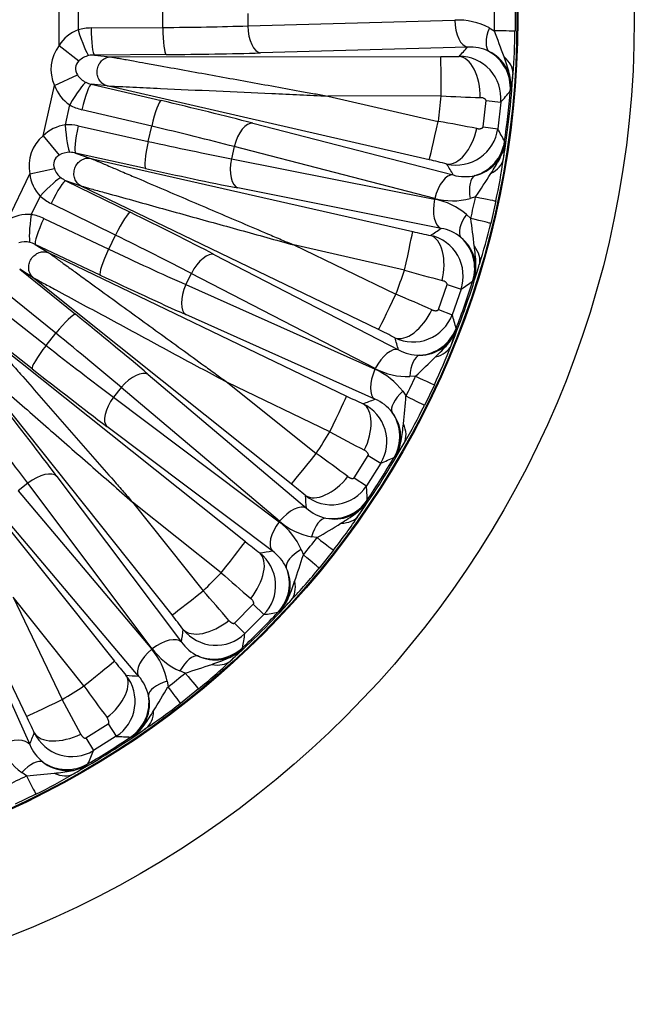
# Model space of a CAD drawing. Header units: millimetres. Extents: x 0 to 1980, y 0 to 1400.
# Tile 17 of 21: x 1485 to 1623, y 716 to 938. Entities that reach past the tile are written whole.
import ezdxf

# ---------------------------------------------------------------- set-up
doc = ezdxf.new("R2010")
doc.units = ezdxf.units.MM
doc.header["$LTSCALE"] = 6.666667
doc.layers.add('CAP400B', color=7, linetype='Continuous')
doc.layers.add('Default', color=7, linetype='Continuous')

# ---------------------------------------------------------------- blocks, each defined once
blk = doc.blocks.new('SE2')
at = {"layer": 'CAP400B', "color": 7, "linetype": 'Continuous'}
for p, q in [((1493.42, 932.1), (1493.42, 943.77)), ((1497.73, 940.26), (1497.73, 935.62)), ((1596.41, 940.54), (1596.41, 935.33)), ((1516.86, 936.18), (1516.86, 939.69)), ((1536.06, 939.33), (1536.06, 936.54)), ((1536.06, 936.54), (1582.81, 937.86)), ((1500.65, 936.07), (1516.86, 936.18)), ((1590.61, 936.1), (1591.74, 935.45)), ((1493.42, 932.1), (1497.92, 928.64)), ((1585.71, 931.76), (1538.96, 930.43)), ((1517.65, 930.07), (1501.44, 929.96)), ((1501.44, 929.96), (1505.05, 929.56)), ((1505.05, 929.56), (1579.63, 929.6)), ((1492.4, 923.09), (1497.56, 925.46)), ((1489.81, 911.71), (1492.4, 923.09)), ((1500.7, 923.39), (1516.47, 919.68)), ((1504.31, 922.98), (1500.7, 923.39)), ((1577.01, 906.34), (1504.31, 922.98)), ((1579.74, 920.72), (1554.12, 920.7)), ((1554.12, 920.7), (1579.09, 914.98)), ((1595.51, 921.99), (1595.33, 921.78)), ((1495.82, 918.7), (1494.79, 914.18)), ((1589.2, 913.74), (1589.86, 919.68)), ((1589.86, 919.68), (1593.19, 919.35)), ((1593.19, 919.35), (1592.51, 913.32)), ((1514.35, 913.9), (1498.57, 917.62)), ((1497.74, 913.97), (1513.56, 910.47)), ((1513.56, 910.47), (1514.35, 913.9)), ((1537.17, 914.58), (1582.46, 902.89)), ((1589.2, 913.74), (1592.51, 913.32)), ((1489.81, 911.71), (1493.42, 907.34)), ((1532.99, 909.28), (1532.36, 906.55)), ((1578.27, 897.58), (1532.99, 909.28)), ((1594.06, 910.48), (1594.18, 910.23)), ((1497.15, 907.84), (1500.58, 906.64)), ((1512.98, 904.35), (1497.15, 907.84)), ((1500.58, 906.64), (1573.3, 890.1)), ((1532.36, 906.55), (1578.24, 897.44)), ((1481.75, 892.64), (1486.81, 903.15)), ((1486.81, 903.15), (1492.36, 904.32)), ((1494.97, 901.6), (1509.52, 894.47)), ((1498.39, 900.4), (1494.97, 901.6)), ((1565.57, 868), (1498.39, 900.4)), ((1489.17, 898.12), (1487.16, 893.94)), ((1579.71, 890.84), (1533.83, 899.96)), ((1587.52, 897.95), (1586.27, 897.57)), ((1506.16, 889.31), (1491.61, 896.44)), ((1592.09, 897.02), (1590.93, 891.94)), ((1585.45, 893.98), (1586.41, 893.1)), ((1489.98, 893.08), (1504.63, 886.14)), ((1504.63, 886.14), (1506.16, 889.31)), ((1488.05, 887.23), (1491.12, 885.3)), ((1502.7, 880.3), (1488.05, 887.23)), ((1546.45, 887.09), (1569.52, 875.96)), ((1571.43, 881.41), (1546.45, 887.09)), ((1491.12, 885.3), (1558.34, 852.99)), ((1528.57, 884.9), (1570.12, 863.42)), ((1484.53, 881.63), (1497.13, 871.44)), ((1487.6, 879.7), (1484.53, 881.63)), ((1523.3, 880.66), (1522.09, 878.14)), ((1564.85, 859.18), (1523.3, 880.66)), ((1545.88, 833.16), (1487.6, 879.7)), ((1522.09, 878.14), (1564.79, 859.04)), ((1579.1, 872.5), (1581.07, 878.14)), ((1581.07, 878.14), (1584.24, 877.08)), ((1587.09, 879.14), (1586.87, 878.97)), ((1492.71, 867.16), (1480.11, 877.35)), ((1584.24, 877.08), (1582.23, 871.35)), ((1477.77, 874.43), (1490.51, 864.41)), ((1564.75, 852.29), (1522.06, 871.38)), ((1579.1, 872.5), (1582.23, 871.35)), ((1487.33, 859.15), (1474.59, 869.17)), ((1490.51, 864.41), (1492.71, 867.16)), ((1583.11, 868.24), (1583.18, 867.97)), ((1477.16, 866.6), (1535.5, 820.14)), ((1518.94, 803.58), (1472.48, 861.92)), ((1513.57, 857.87), (1549.3, 827.69)), ((1531.49, 856.03), (1551.51, 840.04)), ((1554.58, 844.93), (1531.49, 856.03)), ((1573.95, 857.48), (1572.65, 857.38)), ((1578.2, 855.56), (1575.94, 850.87)), ((1507.49, 854.91), (1505.75, 852.72)), ((1543.22, 824.73), (1507.49, 854.91)), ((1571.05, 854.07), (1571.79, 853)), ((1459.38, 851.47), (1505.91, 793.19)), ((1505.75, 852.72), (1543.13, 824.61)), ((1486.09, 780.74), (1453.77, 847.95)), ((1541.59, 818.03), (1504.21, 846.14)), ((1560.08, 834.55), (1563.25, 839.6)), ((1566.11, 837.87), (1562.88, 832.72)), ((1563.25, 839.6), (1566.11, 837.87)), ((1569.34, 839.24), (1569.09, 839.12)), ((1492.93, 834.86), (1521.05, 797.48)), ((1560.08, 834.55), (1562.88, 832.72)), ((1486.35, 833.33), (1484.17, 831.58)), ((1484.17, 831.58), (1514.35, 795.85)), ((1514.47, 795.95), (1486.35, 833.33)), ((1510, 829.08), (1525.96, 809.04)), ((1530.04, 813.12), (1510, 829.08)), ((1563.04, 829.49), (1563.04, 829.22)), ((1511.39, 789.78), (1481.2, 825.51)), ((1551.71, 821.04), (1550.42, 821.24)), ((1548.13, 818.36), (1548.61, 817.15)), ((1555.43, 818.22), (1552.18, 814.15)), ((1467.7, 817.02), (1486.79, 774.32)), ((1483.04, 807.59), (1494.14, 784.49)), ((1499.03, 787.56), (1483.04, 807.59)), ((1533.08, 801.77), (1537.3, 805.99)), ((1537.3, 805.99), (1539.71, 803.67)), ((1539.71, 803.67), (1535.41, 799.37)), ((1543.16, 804.28), (1542.89, 804.23)), ((1533.08, 801.77), (1535.41, 799.37)), ((1534.85, 796.19), (1534.79, 795.92)), ((1521.92, 790.47), (1520.71, 790.95)), ((1517.84, 788.65), (1518.04, 787.36)), ((1524.92, 786.89), (1520.85, 783.64)), ((1499.48, 775.82), (1504.53, 779)), ((1504.53, 779), (1506.35, 776.2)), ((1499.48, 775.82), (1501.21, 772.97)), ((1506.35, 776.2), (1501.21, 772.97)), ((1509.86, 776.03), (1509.58, 776.04)), ((1499.95, 769.99), (1499.84, 769.74)), ((1486.08, 767.29), (1485.01, 768.02)), ((1488.21, 763.14), (1483.52, 760.88))]:
    blk.add_line(p, q, dxfattribs=at)
for radius in [222.22, 195.89, 195.7]:
    blk.add_circle((1401.14, 937.94), radius, dxfattribs=at)
for centre, radius, start, end in [((1408, 937.94), 183.77, 359.2247, 0.7753), ((1583.3, 921.86), 16.01, 62.8016, 91.7367), ((1500.91, 927.31), 8.9, 110.9713, 147.3938), ((1250.89, 806.11), 364.57, 19.7905, 20.7793), ((1456.72, 937.05), 139.7, 355.3453, 359.2955), ((1586.21, 921.85), 9.92, 64.1676, 92.8971), ((1501.17, 925.21), 4.73, 102.0939, 133.4043), ((1579.68, 1058.75), 129.15, 269.9798, 271.8198), ((1583.79, 920.23), 9.44, 354.6937, 90.0628), ((1586.68, 922.8), 8.86, 354.772, 64.2204), ((1501.49, 928.09), 4.73, 213.7386, 245.0489), ((1401.14, 937.94), 195.2, 350.7332, 356.4097), ((1564.62, 927.62), 31.4, 349.6682, 356.5136), ((1500.78, 926.1), 8.9, 199.749, 236.1715), ((1401.14, 937.94), 179.43, 352.6495, 354.4931), ((1605.33, 1420.55), 500.48, 267.0694, 268.0821), ((1278.17, 1199.63), 421.66, 318.3408, 318.7802), ((1401.14, 937.94), 194.86, 351.8994, 355.2435), ((1496.05, 905.37), 8.9, 98.1142, 134.5367), ((1494.44, 430.56), 491.76, 79.0564, 80.0869), ((1583.15, 914.56), 9.44, 257.0831, 352.4462), ((1223.36, 710.36), 421.27, 28.3624, 28.8023), ((1585.4, 911.41), 8.86, 282.9171, 352.3762), ((1562.81, 911.61), 31.4, 350.6293, 357.4747), ((1495.82, 903.27), 4.73, 89.2368, 120.5471), ((1548.32, 780.43), 129.14, 75.323, 77.1632), ((1455.04, 926.52), 140.19, 347.8543, 351.7906), ((1495.64, 904.22), 8.9, 186.8919, 223.3144), ((1496.78, 906), 4.73, 200.8815, 232.1918), ((1585.15, 912.38), 9.87, 254.1764, 283.0446), ((1283.95, 1099.91), 364.62, 326.3637, 327.3523), ((1407.82, 936.41), 183.77, 346.3676, 347.9181), ((1575.15, 881.73), 16.01, 49.9445, 78.8796), ((1582.31, 913.03), 15.97, 255.3641, 284.3833), ((1486.42, 885.07), 8.9, 85.257, 121.6795), ((1225.32, 842.85), 364.57, 6.9333, 7.9221), ((1455.13, 924.7), 139.7, 342.4881, 346.4384), ((1602.08, 1016), 129.15, 257.1226, 258.9626), ((1575.27, 880.03), 9.44, 341.8365, 77.2056), ((1578, 881.07), 9.92, 51.3105, 80.04), ((1485.74, 883.07), 4.73, 76.3796, 107.69), ((1578.66, 881.89), 8.86, 341.9037, 51.3745), ((1401.14, 937.94), 195.2, 337.876, 343.5525), ((1558.22, 891.5), 31.4, 336.811, 343.6564), ((1401.14, 937.94), 179.43, 339.7924, 341.636), ((1707.6, 1363.01), 500.48, 254.2123, 255.2249), ((1401.14, 937.94), 194.86, 339.0422, 342.3864), ((1339.48, 1220.43), 421.66, 305.4836, 305.9231), ((1379.2, 422.53), 491.76, 66.1992, 67.2298), ((1573.38, 874.64), 9.44, 244.2259, 339.5891), ((1177.18, 755.62), 421.27, 15.5053, 15.9452), ((1509.58, 751.63), 129.14, 62.4659, 64.306), ((1574.87, 871.07), 8.86, 270.0614, 339.5176), ((1552.9, 876.3), 31.4, 337.7721, 344.6175), ((1574.85, 872.08), 9.87, 241.3192, 270.1874), ((1451.15, 914.81), 140.19, 334.9972, 338.9334), ((1322.93, 1121.93), 364.62, 313.5065, 314.4952), ((1558.28, 844.41), 16.01, 37.0874, 66.0224), ((1572.22, 873.34), 15.97, 242.5069, 271.5262), ((1407.32, 934.96), 183.77, 333.5105, 335.061), ((1614.42, 969.33), 129.15, 244.2655, 246.1055), ((1558.02, 842.73), 9.44, 328.9794, 64.3485), ((1560.91, 843.15), 9.92, 38.4534, 67.1829), ((1208.57, 884.36), 364.57, 354.0762, 355.065), ((1561.74, 843.79), 8.86, 329.0465, 38.5173), ((1450.83, 913.02), 139.7, 329.631, 333.5812), ((1401.14, 937.94), 179.43, 326.9352, 328.7788), ((1794.5, 1284.16), 500.48, 241.3552, 242.3678), ((1401.14, 937.94), 195.2, 325.0189, 330.6954), ((1543.95, 857.71), 31.4, 323.9539, 330.7993), ((1265.06, 440.33), 491.76, 53.3421, 54.3727), ((1401.14, 937.94), 194.86, 326.1851, 329.5292), ((1403.89, 1227.07), 421.66, 292.6265, 293.0659), ((1465.4, 732.17), 129.14, 49.6087, 51.4489), ((1554.98, 837.9), 9.44, 231.3688, 326.7319), ((1142.22, 810.03), 421.27, 2.6481, 3.088), ((1555.64, 834.09), 8.86, 257.2042, 326.6605), ((1535.38, 844.07), 31.4, 324.915, 331.7604), ((1555.84, 835.08), 9.87, 228.4621, 257.3303), ((1533.53, 811.79), 16.01, 24.2302, 53.1653), ((1553.56, 836.89), 15.97, 229.6498, 258.669), ((1444.75, 904.27), 140.19, 322.14, 326.0763), ((1365.84, 1134.72), 364.62, 300.6494, 301.638), ((1616.05, 921.08), 129.15, 231.4083, 233.2483), ((1406.5, 933.66), 183.77, 320.6533, 322.2038), ((1535.81, 809.97), 9.92, 25.5962, 54.3257), ((1532.9, 810.21), 9.44, 316.1222, 51.4913), ((1201.48, 928.55), 364.57, 341.219, 342.2078), ((1536.77, 810.42), 8.86, 316.1894, 25.6602), ((1444.04, 902.59), 139.7, 316.7739, 320.7241), ((1401.14, 937.94), 179.43, 314.0781, 315.9217), ((1861.68, 1187.95), 500.48, 228.498, 229.5106), ((1157.74, 483.09), 491.76, 40.485, 41.5155), ((1401.14, 937.94), 195.2, 312.1617, 317.8383), ((1522.52, 827.94), 31.4, 311.0968, 317.9421), ((1418, 723.03), 129.14, 36.7516, 38.5917), ((1401.14, 937.94), 194.86, 313.3279, 316.6721), ((1468.16, 1219.21), 421.66, 279.7693, 280.2088), ((1528.86, 806.18), 9.44, 218.5117, 313.8748), ((1120.25, 870.85), 421.27, 349.791, 350.2309), ((1502.14, 785.5), 16.01, 11.3731, 40.3081), ((1527.25, 805.51), 15.97, 216.7926, 245.8119), ((1529.07, 803.23), 9.87, 215.6049, 244.4732), ((1528.66, 802.31), 8.86, 244.3471, 313.8034), ((1511.13, 816.55), 31.4, 312.0579, 318.9032), ((1606.91, 873.68), 129.15, 218.5512, 220.3912), ((1410.51, 1137.64), 364.62, 287.7922, 288.7809), ((1436.16, 895.41), 140.19, 309.2829, 313.2192), ((1501.17, 784.09), 9.44, 303.2651, 38.6342), ((1503.96, 783.21), 9.92, 12.7391, 41.4686), ((1405.41, 932.58), 183.77, 307.7962, 309.3467), ((1401.14, 937.94), 179.43, 301.221, 303.0645), ((1905.77, 1079.2), 500.48, 215.6409, 216.6535), ((1204.39, 973.22), 364.57, 328.3619, 329.3507), ((1062.63, 548.65), 491.76, 27.6278, 28.6584), ((1504.99, 783.43), 8.86, 303.3323, 12.803), ((1435.1, 893.93), 139.7, 303.9167, 307.867), ((1369.76, 724.66), 129.14, 23.8944, 25.7346), ((1401.14, 937.94), 195.2, 299.3046, 304.9811), ((1495, 803.69), 31.4, 298.2396, 305.085), ((1496.34, 781.06), 9.44, 205.6545, 301.0176), ((1401.14, 937.94), 194.86, 300.4708, 303.8149), ((1529.07, 1197.24), 421.66, 266.9122, 267.3517), ((1494.62, 780.77), 15.97, 203.9355, 232.9547), ((1495.89, 778.14), 9.87, 202.7478, 231.616), ((1112.37, 935.04), 421.27, 336.9339, 337.3737), ((1495.28, 777.34), 8.86, 231.4899, 300.9462), ((1481.36, 795.12), 31.4, 299.2007, 306.0461), ((1404.11, 931.76), 183.77, 294.939, 296.4895), ((1454.71, 1130.55), 364.62, 274.9351, 275.9238), ((1425.82, 888.68), 140.19, 296.4258, 300.362)]:
    blk.add_arc(centre, radius, start, end, dxfattribs=at)
for centre, major_axis, ratio, start_param, end_param in [((1585.71, 937.86), (-0.17, 6.11), 0.474786, 1.557369, 3.082092), ((1500.87, 926.61), (-9.66, 1.84), 0.960154, 4.915702, 5.218764), ((1498.52, 935.62), (-1.81, 5.84), 0.123595, 1.532484, 2.963798), ((1501.44, 936.07), (-0.04, 6.11), 0.129304, 1.569913, 3.088789), ((1509.67, 939.38), (55.56, 0), 0.058173, -1.441126, -1.075909), ((1517.65, 936.18), (-0.04, 6.11), 0.129304, 1.569913, 3.088789), ((1538.96, 936.54), (-0.17, 6.11), 0.474786, 1.557369, 3.082092), ((1593.52, 936.1), (-2.81, -5.43), 0.4322, 4.932494, 6.206479), ((1587.52, 935.45), (8.89, -0.12), 0.007302, 0.026181, 1.075958), ((1502, 926.57), (10.36, -1.17), 0.905694, 2.640741, 3.642445), ((1401.14, 1487.18), (0, -647.96), 0.553121, 0.534714, 0.541001), ((1501.66, 926.61), (-4.26, 0.6), 0.775392, 4.871686, 5.174748), ((1509.67, 933.28), (61.67, 0), 0.052408, -1.441126, -1.075909), ((1579.63, 920.73), (0.01, -8.89), 0.012326, 1.569604, 3.089233), ((1583.78, 920.79), (0.3, -8.88), 0.539254, 1.501966, 3.079406), ((1585.93, 922.56), (6.95, -6.39), 0.997476, 0.661523, 1.80267), ((1587.09, 926.27), (8.86, -0.75), 0.63805, 0.034003, 0.744739), ((1502, 926.57), (4.86, -0.55), 0.681237, 2.640741, 3.642445), ((1496.6, 918.53), (-3.06, -5.29), 0.123595, 3.319387, 4.750701), ((1499.34, 917.44), (-1.4, -5.95), 0.129304, 3.194396, 4.713273), ((1501.66, 926.61), (-4.28, 0.36), 0.775392, 1.108437, 1.411499), ((1500.89, 926.79), (-9.83, 0.35), 0.960154, 1.064422, 1.367483), ((1515.12, 913.73), (-1.4, -5.95), 0.129304, 3.194396, 4.713273), ((1507.99, 918.33), (60.12, -13.72), 0.052408, 1.075909, 1.441126), ((1495.85, 904.7), (-9.01, 3.95), 0.960154, 4.915702, 5.218764), ((1495.56, 914), (-0.47, 6.09), 0.123595, 1.532484, 2.963798), ((1498.51, 913.79), (1.32, 5.97), 0.129304, 1.569913, 3.088789), ((1506.63, 912.38), (54.16, -12.36), 0.058173, 1.075909, 1.441126), ((1535.82, 908.63), (-1.53, -5.92), 0.474786, 3.201094, 4.725817), ((1578.98, 914.99), (-1.98, -8.66), 0.012326, 0.052364, 1.571993), ((1583.01, 914.01), (-2.27, -8.59), 0.539254, 0.062186, 1.639627), ((1496.94, 904.41), (9.84, -3.44), 0.905694, 2.640741, 3.642445), ((1514.33, 910.3), (1.32, 5.97), 0.129304, 1.569913, 3.088789), ((1507.27, 915.19), (54.16, -12.36), 0.058173, -1.441126, -1.075909), ((1584.72, 911.81), (-8.2, -4.68), 0.997476, 1.338923, 2.480069), ((1496.94, 904.41), (4.62, -1.62), 0.681237, 2.640741, 3.642445), ((1496.62, 904.53), (-4.02, 1.53), 0.775392, 4.871686, 5.174748), ((1535.19, 905.9), (1.19, 5.99), 0.474786, 1.557369, 3.082092), ((1278.92, 402.46), (144.19, 631.71), 0.553121, -0.541001, -0.534714), ((1585.02, 907.93), (8.8, -1.24), 0.63805, 5.538446, 6.249182), ((1489.88, 897.77), (-4.16, -4.47), 0.123595, 3.319387, 4.750701), ((1496.62, 904.53), (-4.09, 1.31), 0.775392, 1.108437, 1.411499), ((1505.91, 909.24), (60.12, -13.72), 0.052408, -1.441126, -1.075909), ((1581.1, 896.94), (-1.53, -5.92), 0.474786, 3.201094, 4.725817), ((1589.1, 896.92), (-1.53, 5.92), 0.4322, 0.076706, 1.350691), ((1492.32, 896.1), (-2.69, -5.49), 0.129304, 3.194396, 4.713273), ((1495.91, 904.87), (-9.5, 2.53), 0.960154, 1.064422, 1.367483), ((1583.4, 898.89), (8.69, -1.86), 0.007302, -1.075958, -0.026181), ((1581.07, 896.79), (1.19, 5.99), 0.474786, 1.557369, 3.082092), ((1487.87, 893.59), (-0.9, -6.04), 0.123595, 4.674077, 6.105391), ((1486.08, 884.46), (-7.9, 5.85), 0.960154, 4.915702, 5.218764), ((1506.87, 888.97), (-2.69, -5.49), 0.129304, 3.194396, 4.713273), ((1500.94, 895.04), (55.56, -26.76), 0.052408, 1.075909, 1.441126), ((1588.28, 893.34), (-3.95, -4.67), 0.4322, 4.932494, 6.206479), ((1490.7, 892.73), (-2.61, -5.52), 0.129304, 4.711505, 6.230382), ((1582.3, 894.04), (8.64, -2.1), 0.007302, 0.026181, 1.075958), ((1498.3, 889.54), (50.05, -24.1), 0.058173, 1.075909, 1.441126), ((1571.33, 881.44), (-1.97, -8.67), 0.012326, 1.569604, 3.089233), ((1523.36, 1473.41), (-144.18, -631.71), 0.553122, 0.534717, 0.541005), ((1575.38, 880.58), (-1.69, -8.73), 0.539254, 1.501966, 3.079406), ((1486.79, 884.12), (-3.57, 2.39), 0.775392, 4.871686, 5.174748), ((1577.87, 881.83), (5.36, -7.78), 0.997476, 0.661523, 1.80267), ((1579.83, 885.18), (8.47, -2.7), 0.63805, 0.034003, 0.744739), ((1505.34, 885.8), (-2.61, -5.52), 0.129304, 4.711505, 6.230382), ((1499.55, 892.15), (50.05, -24.1), 0.058173, -1.441126, -1.075909), ((1525.92, 879.4), (-2.81, -5.43), 0.474786, 3.201094, 4.725817), ((1496.9, 886.65), (55.56, -26.76), 0.052408, -1.441126, -1.075909), ((1524.7, 876.88), (-2.49, -5.58), 0.474786, 4.698961, 6.223684), ((1569.42, 876), (-3.86, -8.01), 0.012326, 0.052364, 1.571993), ((1493.32, 866.67), (3.84, 4.75), 0.129304, 0.052804, 1.57168), ((1488.9, 873.91), (48.21, -38.45), 0.052408, 1.075909, 1.441126), ((1573.13, 874.14), (-4.12, -7.87), 0.539254, 0.062186, 1.639627), ((1485.09, 869.14), (43.44, -34.64), 0.058173, 1.075909, 1.441126), ((1574.3, 871.61), (-9.04, -2.74), 0.997476, 1.338923, 2.480069), ((1162.83, 443.09), (281.14, 583.78), 0.553122, -0.541004, -0.534717), ((1491.13, 863.92), (-3.78, -4.8), 0.129304, 4.711505, 6.230382), ((1486.89, 871.4), (43.44, -34.64), 0.058173, -1.441126, -1.075909), ((1567.47, 857.92), (-2.81, -5.43), 0.474786, 3.201094, 4.725817), ((1573.74, 867.77), (8.31, -3.17), 0.63805, 5.538446, 6.249182), ((1575.26, 856.12), (-0.18, 6.11), 0.4322, 0.076706, 1.350691), ((1483.09, 866.63), (48.21, -38.45), 0.052408, -1.441126, -1.075909), ((1509.76, 853.1), (3.94, 4.67), 0.474786, 0.059501, 1.584224), ((1567.4, 857.78), (-2.49, -5.58), 0.474786, 4.698961, 6.223684), ((1570.14, 859.31), (8.06, -3.75), 0.007302, -1.075958, -0.026181), ((1573.67, 852.81), (-4.89, -3.67), 0.4322, 4.932494, 6.206479), ((1472.45, 855.99), (38.45, -48.21), 0.052408, 1.075909, 1.441126), ((1508.02, 850.91), (-3.67, -4.88), 0.474786, 4.698961, 6.223684), ((1554.49, 844.99), (-3.85, -8.01), 0.012326, 1.569604, 3.089233), ((1639.45, 1432.78), (-281.14, -583.78), 0.553122, 0.534717, 0.541004), ((1558.25, 843.25), (-3.59, -8.13), 0.539254, 1.501966, 3.079406), ((1567.99, 854.83), (7.96, -3.96), 0.007302, 0.026181, 1.075958), ((1560.96, 843.91), (3.49, -8.78), 0.997476, 0.661523, 1.80267), ((1467.68, 852.18), (34.64, -43.44), 0.058173, 1.075909, 1.441126), ((1563.61, 846.74), (7.66, -4.52), 0.63805, 0.034003, 0.744739), ((1551.42, 840.1), (-5.55, -6.95), 0.012326, 0.052364, 1.571993), ((1488.16, 831.06), (4.88, 3.67), 0.474786, 0.059501, 1.584224), ((1554.62, 837.47), (-5.77, -6.76), 0.539254, 0.062186, 1.639627), ((1058.69, 508.52), (404, 506.59), 0.553121, -0.541001, -0.534714), ((1555.2, 834.74), (-9.42, -0.66), 0.997476, 1.338923, 2.480069), ((1545.49, 822.92), (3.94, 4.67), 0.474786, 0.059501, 1.584224), ((1545.4, 822.8), (-3.67, -4.88), 0.474786, 4.698961, 6.223684), ((1552.69, 819.43), (1.19, 5.99), 0.4322, 0.076706, 1.350691), ((1553.8, 831.12), (7.39, -4.94), 0.63805, 5.538446, 6.249182), ((1529.96, 813.19), (-5.54, -6.95), 0.012326, 1.569604, 3.089233), ((1548.41, 823.67), (7.02, -5.45), 0.007302, -1.075958, -0.026181), ((1743.58, 1367.34), (-403.99, -506.58), 0.553123, 0.53472, 0.541008), ((1550.4, 816.55), (-5.58, -2.49), 0.4322, 4.932494, 6.206479), ((1533.24, 810.66), (-5.31, -7.13), 0.539254, 1.501966, 3.079406), ((1545.31, 819.78), (6.87, -5.64), 0.007302, 0.026181, 1.075958), ((1536.03, 810.7), (1.45, -9.33), 0.997476, 0.661523, 1.80267), ((1539.25, 812.88), (6.46, -6.11), 0.63805, 0.034003, 0.744739), ((1525.88, 809.11), (-6.95, -5.54), 0.012326, 0.052364, 1.571993), ((1528.42, 805.83), (-7.13, -5.31), 0.539254, 0.062186, 1.639627), ((971.73, 595.49), (506.59, 403.99), 0.553122, -0.541004, -0.534717), ((1516.28, 793.68), (4.88, 3.67), 0.474786, 0.059501, 1.584224), ((1516.16, 793.58), (-4.67, -3.94), 0.474786, 4.698961, 6.223684), ((1528.37, 803.05), (-9.33, 1.45), 0.997476, 1.338923, 2.480069), ((1522.52, 788.68), (2.49, 5.58), 0.4322, 0.076706, 1.350691), ((1498.97, 787.66), (-6.95, -5.55), 0.012326, 1.569604, 3.089233), ((1526.2, 799.83), (6.11, -6.46), 0.63805, 5.538446, 6.249182), ((1501.61, 784.46), (-6.76, -5.77), 0.539254, 1.501966, 3.079406), ((1830.56, 1280.39), (-506.59, -404), 0.553121, 0.534714, 0.541001), ((1519.29, 793.77), (5.64, -6.87), 0.007302, -1.075958, -0.026181), ((1519.65, 786.38), (-5.99, -1.19), 0.4322, 4.932494, 6.206479), ((1515.4, 790.67), (5.45, -7.02), 0.007302, 0.026181, 1.075958), ((1494.09, 784.59), (-8.01, -3.85), 0.012326, 0.052364, 1.571993), ((1504.33, 783.88), (-0.66, -9.42), 0.997476, 0.661523, 1.80267), ((1507.96, 785.28), (4.94, -7.39), 0.63805, 0.034003, 0.744739), ((1481.29, 771.67), (5.58, 2.49), 0.474786, 0.059501, 1.584224), ((906.29, 699.63), (583.78, 281.14), 0.553122, -0.541004, -0.534717), ((1495.83, 780.82), (-8.13, -3.59), 0.539254, 0.062186, 1.639627), ((1486.27, 765.41), (3.67, 4.89), 0.4322, 0.076706, 1.350691), ((1495.17, 778.12), (-8.78, 3.49), 0.997476, 1.338923, 2.480069), ((1484.25, 771.09), (3.96, -7.96), 0.007302, -1.075958, -0.026181), ((1492.33, 775.46), (4.52, -7.66), 0.63805, 5.538446, 6.249182)]:
    blk.add_ellipse(centre, major_axis=major_axis, ratio=ratio, start_param=start_param, end_param=end_param, dxfattribs=at)
for points, knots in [([(1504.31, 922.98), (1503.95, 923.07), (1503.62, 923.23), (1503.02, 923.68), (1502.76, 923.96), (1502.35, 924.61), (1502.2, 924.98), (1502.03, 925.76), (1502, 926.17), (1502.09, 926.97), (1502.21, 927.36), (1502.55, 928.08), (1502.77, 928.4), (1503.32, 928.95), (1503.64, 929.17), (1504.32, 929.47), (1504.68, 929.55), (1505.05, 929.56)], [0, 0, 0, 0, 0.125, 0.125, 0.25, 0.25, 0.375, 0.375, 0.5, 0.5, 0.625, 0.625, 0.75, 0.75, 0.875, 0.875, 1, 1, 1, 1]), ([(1505.05, 929.56), (1505.09, 929.55), (1505.17, 929.53), (1505.38, 929.5), (1505.65, 929.45), (1506.05, 929.38), (1506.6, 929.28), (1507.48, 929.12), (1508.69, 928.9), (1510.57, 928.56), (1513.15, 928.1), (1517.27, 927.35), (1522.57, 926.4), (1528.85, 925.26), (1535.15, 924.13), (1541.47, 922.98), (1546.8, 922.02), (1551.02, 921.26), (1553.13, 920.88), (1554.12, 920.7)], [0, 0, 0, 0, 0.006889, 0.014378, 0.022634, 0.031784, 0.046449, 0.063353, 0.091936, 0.125891, 0.18241, 0.250923, 0.375515, 0.500324, 0.625232, 0.750097, 0.87501, 0.941215, 1, 1, 1, 1]), ([(1595.51, 921.99), (1595.54, 922.31), (1595.55, 922.64), (1595.54, 923.29), (1595.52, 923.62), (1595.41, 924.59), (1595.29, 925.23), (1594.96, 926.49), (1594.77, 927.1), (1594.36, 928.33), (1594.15, 928.94), (1593.93, 929.55)], [0, 0, 0, 0, 0.125, 0.125, 0.25, 0.25, 0.5, 0.5, 0.75, 0.75, 1, 1, 1, 1]), ([(1504.31, 922.98), (1504.43, 922.98), (1504.64, 922.97), (1505.07, 922.95), (1505.31, 922.94), (1506.03, 922.9), (1506.53, 922.88), (1508.04, 922.81), (1509.07, 922.76), (1512.17, 922.62), (1514.25, 922.52), (1520.51, 922.24), (1524.71, 922.04), (1533.11, 921.66), (1537.31, 921.47), (1543.61, 921.18), (1545.71, 921.08), (1549.92, 920.89), (1552, 920.8), (1554.12, 920.7)], [0, 0, 0, 0, 0.015625, 0.015625, 0.03125, 0.03125, 0.0625, 0.0625, 0.125, 0.125, 0.25, 0.25, 0.5, 0.5, 0.75, 0.75, 0.875, 0.875, 1, 1, 1, 1]), ([(1589.86, 919.68), (1589.86, 919.69), (1589.87, 919.72), (1589.86, 919.77), (1589.84, 919.82), (1589.8, 919.89), (1589.73, 919.97), (1589.62, 920.07), (1589.46, 920.15), (1589.23, 920.24), (1588.94, 920.32), (1588.7, 920.33), (1588.58, 920.34)], [0, 0, 0, 0, 0.026026, 0.052937, 0.081929, 0.113969, 0.189869, 0.281617, 0.400545, 0.535246, 0.763231, 1, 1, 1, 1]), ([(1587.79, 913.38), (1587.84, 913.37), (1587.94, 913.35), (1588.08, 913.34), (1588.23, 913.33), (1588.37, 913.33), (1588.53, 913.34), (1588.7, 913.37), (1588.87, 913.42), (1589, 913.48), (1589.09, 913.55), (1589.15, 913.62), (1589.18, 913.68), (1589.19, 913.72), (1589.2, 913.74)], [0, 0, 0, 0, 0.096161, 0.19059, 0.283495, 0.375096, 0.465624, 0.600357, 0.719283, 0.810823, 0.886565, 0.928365, 0.965326, 1, 1, 1, 1]), ([(1590.96, 903.21), (1591.31, 903.76), (1591.66, 904.31), (1592.33, 905.41), (1592.65, 905.97), (1593.25, 907.12), (1593.51, 907.72), (1593.83, 908.64), (1593.92, 908.95), (1594.08, 909.59), (1594.14, 909.91), (1594.18, 910.23)], [0, 0, 0, 0, 0.25, 0.25, 0.5, 0.5, 0.75, 0.75, 0.875, 0.875, 1, 1, 1, 1]), ([(1498.39, 900.4), (1498.07, 900.57), (1497.78, 900.8), (1497.29, 901.37), (1497.1, 901.7), (1496.85, 902.43), (1496.78, 902.82), (1496.79, 903.62), (1496.86, 904.02), (1497.12, 904.78), (1497.32, 905.13), (1497.81, 905.76), (1498.1, 906.03), (1498.76, 906.43), (1499.12, 906.58), (1499.85, 906.72), (1500.22, 906.72), (1500.58, 906.64)], [0, 0, 0, 0, 0.125, 0.125, 0.25, 0.25, 0.375, 0.375, 0.5, 0.5, 0.625, 0.625, 0.75, 0.75, 0.875, 0.875, 1, 1, 1, 1]), ([(1500.58, 906.64), (1500.62, 906.63), (1500.69, 906.6), (1500.89, 906.51), (1501.14, 906.41), (1501.51, 906.25), (1502.03, 906.03), (1502.85, 905.68), (1503.98, 905.2), (1505.74, 904.45), (1508.16, 903.42), (1512, 901.78), (1516.95, 899.67), (1522.82, 897.16), (1528.72, 894.65), (1534.62, 892.13), (1539.61, 890.01), (1543.55, 888.33), (1545.52, 887.49), (1546.45, 887.09)], [0, 0, 0, 0, 0.006889, 0.014378, 0.022634, 0.031784, 0.046449, 0.063353, 0.091936, 0.125891, 0.18241, 0.250923, 0.375515, 0.500324, 0.625232, 0.750097, 0.87501, 0.941215, 1, 1, 1, 1]), ([(1498.39, 900.4), (1498.51, 900.37), (1498.71, 900.31), (1499.13, 900.2), (1499.36, 900.13), (1500.06, 899.94), (1500.54, 899.81), (1501.99, 899.4), (1502.98, 899.13), (1505.98, 898.3), (1507.99, 897.74), (1514.03, 896.07), (1518.07, 894.95), (1526.18, 892.7), (1530.23, 891.58), (1536.31, 889.9), (1538.34, 889.34), (1542.39, 888.21), (1544.4, 887.66), (1546.45, 887.09)], [0, 0, 0, 0, 0.015625, 0.015625, 0.03125, 0.03125, 0.0625, 0.0625, 0.125, 0.125, 0.25, 0.25, 0.5, 0.5, 0.75, 0.75, 0.875, 0.875, 1, 1, 1, 1]), ([(1587.09, 879.14), (1587.18, 879.45), (1587.27, 879.76), (1587.41, 880.4), (1587.46, 880.72), (1587.57, 881.7), (1587.59, 882.35), (1587.56, 883.64), (1587.51, 884.29), (1587.38, 885.57), (1587.3, 886.21), (1587.23, 886.86)], [0, 0, 0, 0, 0.125, 0.125, 0.25, 0.25, 0.5, 0.5, 0.75, 0.75, 1, 1, 1, 1]), ([(1487.6, 879.7), (1487.32, 879.93), (1487.09, 880.23), (1486.74, 880.89), (1486.63, 881.25), (1486.55, 882.02), (1486.57, 882.42), (1486.75, 883.19), (1486.91, 883.57), (1487.34, 884.25), (1487.61, 884.55), (1488.23, 885.05), (1488.57, 885.25), (1489.3, 885.5), (1489.68, 885.56), (1490.43, 885.54), (1490.79, 885.45), (1491.12, 885.3)], [0, 0, 0, 0, 0.125, 0.125, 0.25, 0.25, 0.375, 0.375, 0.5, 0.5, 0.625, 0.625, 0.75, 0.75, 0.875, 0.875, 1, 1, 1, 1]), ([(1491.12, 885.3), (1491.16, 885.28), (1491.22, 885.23), (1491.4, 885.1), (1491.62, 884.94), (1491.95, 884.71), (1492.4, 884.38), (1493.12, 883.86), (1494.12, 883.13), (1495.67, 882.01), (1497.79, 880.47), (1501.17, 878.02), (1505.54, 874.85), (1510.7, 871.11), (1515.89, 867.35), (1521.08, 863.58), (1525.47, 860.4), (1528.94, 857.88), (1530.67, 856.62), (1531.49, 856.03)], [0, 0, 0, 0, 0.006889, 0.014378, 0.022634, 0.031784, 0.046449, 0.063353, 0.091936, 0.125891, 0.18241, 0.250923, 0.375515, 0.500324, 0.625232, 0.750097, 0.87501, 0.941215, 1, 1, 1, 1]), ([(1487.6, 879.7), (1487.71, 879.64), (1487.89, 879.54), (1488.28, 879.34), (1488.48, 879.23), (1489.12, 878.88), (1489.56, 878.64), (1490.89, 877.93), (1491.79, 877.44), (1494.53, 875.96), (1496.36, 874.97), (1501.88, 872), (1505.58, 870), (1512.98, 866.01), (1516.68, 864.02), (1522.23, 861.02), (1524.08, 860.02), (1527.79, 858.03), (1529.62, 857.04), (1531.49, 856.03)], [0, 0, 0, 0, 0.015625, 0.015625, 0.03125, 0.03125, 0.0625, 0.0625, 0.125, 0.125, 0.25, 0.25, 0.5, 0.5, 0.75, 0.75, 0.875, 0.875, 1, 1, 1, 1]), ([(1581.07, 878.14), (1581.07, 878.15), (1581.08, 878.19), (1581.08, 878.24), (1581.08, 878.29), (1581.06, 878.36), (1581.01, 878.46), (1580.91, 878.57), (1580.78, 878.69), (1580.58, 878.83), (1580.31, 878.97), (1580.08, 879.04), (1579.96, 879.08)], [0, 0, 0, 0, 0.026026, 0.052937, 0.081929, 0.113969, 0.189869, 0.281617, 0.400545, 0.535246, 0.763231, 1, 1, 1, 1]), ([(1577.65, 872.46), (1577.69, 872.44), (1577.79, 872.4), (1577.92, 872.35), (1578.06, 872.32), (1578.2, 872.29), (1578.36, 872.26), (1578.53, 872.25), (1578.7, 872.26), (1578.85, 872.29), (1578.95, 872.34), (1579.02, 872.39), (1579.07, 872.44), (1579.09, 872.48), (1579.1, 872.5)], [0, 0, 0, 0, 0.096161, 0.19059, 0.283495, 0.375096, 0.465624, 0.600357, 0.719283, 0.810823, 0.886565, 0.928365, 0.965326, 1, 1, 1, 1]), ([(1578.47, 861.85), (1578.94, 862.3), (1579.4, 862.76), (1580.3, 863.68), (1580.74, 864.15), (1581.57, 865.15), (1581.97, 865.67), (1582.48, 866.5), (1582.64, 866.78), (1582.93, 867.37), (1583.06, 867.67), (1583.18, 867.97)], [0, 0, 0, 0, 0.25, 0.25, 0.5, 0.5, 0.75, 0.75, 0.875, 0.875, 1, 1, 1, 1]), ([(1477.16, 866.6), (1477.18, 866.57), (1477.24, 866.5), (1477.38, 866.35), (1477.56, 866.14), (1477.82, 865.84), (1478.19, 865.41), (1478.78, 864.74), (1479.59, 863.81), (1480.85, 862.38), (1482.58, 860.4), (1485.33, 857.26), (1488.88, 853.21), (1493.08, 848.41), (1497.3, 843.58), (1501.53, 838.75), (1505.1, 834.68), (1507.92, 831.45), (1509.33, 829.84), (1510, 829.08)], [0, 0, 0, 0, 0.006889, 0.014378, 0.022634, 0.031784, 0.046449, 0.063353, 0.091936, 0.125891, 0.18241, 0.250924, 0.375516, 0.500325, 0.625234, 0.750099, 0.875013, 0.941216, 1, 1, 1, 1]), ([(1472.48, 861.92), (1472.57, 861.84), (1472.72, 861.7), (1473.05, 861.42), (1473.23, 861.26), (1473.77, 860.78), (1474.15, 860.46), (1475.28, 859.46), (1476.06, 858.78), (1478.4, 856.73), (1479.97, 855.36), (1484.68, 851.23), (1487.84, 848.47), (1494.17, 842.93), (1497.33, 840.16), (1502.08, 836.01), (1503.66, 834.62), (1506.83, 831.85), (1508.4, 830.48), (1510, 829.08)], [0, 0, 0, 0, 0.015625, 0.015625, 0.03125, 0.03125, 0.0625, 0.0625, 0.125, 0.125, 0.25, 0.25, 0.5, 0.5, 0.75, 0.75, 0.875, 0.875, 1, 1, 1, 1]), ([(1569.34, 839.24), (1569.51, 839.51), (1569.66, 839.8), (1569.93, 840.4), (1570.06, 840.7), (1570.39, 841.62), (1570.55, 842.25), (1570.8, 843.52), (1570.9, 844.16), (1571.06, 845.44), (1571.13, 846.08), (1571.19, 846.73)], [0, 0, 0, 0, 0.125, 0.125, 0.25, 0.25, 0.5, 0.5, 0.75, 0.75, 1, 1, 1, 1]), ([(1563.25, 839.6), (1563.26, 839.61), (1563.27, 839.64), (1563.29, 839.69), (1563.29, 839.74), (1563.29, 839.82), (1563.26, 839.92), (1563.2, 840.06), (1563.1, 840.2), (1562.93, 840.38), (1562.7, 840.58), (1562.49, 840.7), (1562.38, 840.76)], [0, 0, 0, 0, 0.026026, 0.052937, 0.081929, 0.113969, 0.189869, 0.281617, 0.400545, 0.535246, 0.763231, 1, 1, 1, 1]), ([(1558.65, 834.83), (1558.69, 834.8), (1558.77, 834.74), (1558.9, 834.66), (1559.02, 834.59), (1559.15, 834.53), (1559.3, 834.47), (1559.46, 834.42), (1559.64, 834.39), (1559.79, 834.39), (1559.9, 834.42), (1559.98, 834.45), (1560.04, 834.49), (1560.06, 834.53), (1560.08, 834.55)], [0, 0, 0, 0, 0.096161, 0.19059, 0.283495, 0.375096, 0.465624, 0.600357, 0.719283, 0.810823, 0.886565, 0.928365, 0.965326, 1, 1, 1, 1]), ([(1557.1, 824.29), (1557.65, 824.63), (1558.2, 824.98), (1559.28, 825.68), (1559.82, 826.04), (1560.85, 826.82), (1561.35, 827.24), (1562.04, 827.94), (1562.26, 828.18), (1562.67, 828.68), (1562.87, 828.95), (1563.04, 829.22)], [0, 0, 0, 0, 0.25, 0.25, 0.5, 0.5, 0.75, 0.75, 0.875, 0.875, 1, 1, 1, 1]), ([(1543.16, 804.28), (1543.38, 804.52), (1543.6, 804.77), (1544, 805.28), (1544.19, 805.55), (1544.71, 806.37), (1545.01, 806.95), (1545.54, 808.14), (1545.77, 808.74), (1546.22, 809.95), (1546.43, 810.56), (1546.64, 811.18)], [0, 0, 0, 0, 0.125, 0.125, 0.25, 0.25, 0.5, 0.5, 0.75, 0.75, 1, 1, 1, 1]), ([(1537.3, 805.99), (1537.32, 806), (1537.34, 806.03), (1537.36, 806.07), (1537.38, 806.12), (1537.39, 806.2), (1537.39, 806.31), (1537.35, 806.45), (1537.29, 806.62), (1537.17, 806.83), (1536.98, 807.07), (1536.81, 807.23), (1536.72, 807.32)], [0, 0, 0, 0, 0.026026, 0.052937, 0.081929, 0.113969, 0.189869, 0.281617, 0.400545, 0.535246, 0.763231, 1, 1, 1, 1]), ([(1531.76, 802.36), (1531.79, 802.32), (1531.86, 802.25), (1531.96, 802.15), (1532.07, 802.05), (1532.18, 801.97), (1532.31, 801.87), (1532.46, 801.79), (1532.62, 801.72), (1532.77, 801.69), (1532.88, 801.68), (1532.97, 801.7), (1533.03, 801.73), (1533.07, 801.76), (1533.08, 801.77)], [0, 0, 0, 0, 0.096161, 0.19059, 0.283495, 0.375096, 0.465624, 0.600357, 0.719283, 0.810823, 0.886565, 0.928365, 0.965326, 1, 1, 1, 1]), ([(1527.9, 792.44), (1528.51, 792.65), (1529.13, 792.86), (1530.34, 793.3), (1530.94, 793.54), (1532.12, 794.07), (1532.7, 794.37), (1533.53, 794.89), (1533.8, 795.08), (1534.31, 795.48), (1534.56, 795.69), (1534.79, 795.92)], [0, 0, 0, 0, 0.25, 0.25, 0.5, 0.5, 0.75, 0.75, 0.875, 0.875, 1, 1, 1, 1]), ([(1504.53, 779), (1504.54, 779.01), (1504.57, 779.03), (1504.6, 779.07), (1504.63, 779.11), (1504.66, 779.18), (1504.68, 779.29), (1504.68, 779.44), (1504.65, 779.61), (1504.58, 779.84), (1504.46, 780.12), (1504.32, 780.32), (1504.25, 780.42)], [0, 0, 0, 0, 0.026026, 0.052937, 0.081929, 0.113969, 0.189869, 0.281617, 0.400545, 0.535246, 0.763231, 1, 1, 1, 1]), ([(1509.86, 776.03), (1510.13, 776.21), (1510.39, 776.4), (1510.9, 776.82), (1511.14, 777.04), (1511.83, 777.73), (1512.26, 778.22), (1513.04, 779.26), (1513.4, 779.79), (1514.1, 780.88), (1514.44, 781.43), (1514.78, 781.98)], [0, 0, 0, 0, 0.125, 0.125, 0.25, 0.25, 0.5, 0.5, 0.75, 0.75, 1, 1, 1, 1]), ([(1498.32, 776.69), (1498.34, 776.65), (1498.39, 776.56), (1498.47, 776.44), (1498.55, 776.32), (1498.64, 776.22), (1498.75, 776.1), (1498.87, 775.98), (1499.02, 775.88), (1499.15, 775.81), (1499.26, 775.78), (1499.35, 775.78), (1499.42, 775.79), (1499.46, 775.81), (1499.48, 775.82)], [0, 0, 0, 0, 0.096161, 0.19059, 0.283495, 0.375096, 0.465624, 0.600357, 0.719283, 0.810823, 0.886565, 0.928365, 0.965326, 1, 1, 1, 1]), ([(1492.34, 767.88), (1492.99, 767.95), (1493.63, 768.02), (1494.91, 768.18), (1495.55, 768.27), (1496.82, 768.53), (1497.46, 768.69), (1498.38, 769.02), (1498.68, 769.14), (1499.27, 769.42), (1499.56, 769.57), (1499.84, 769.74)], [0, 0, 0, 0, 0.25, 0.25, 0.5, 0.5, 0.75, 0.75, 0.875, 0.875, 1, 1, 1, 1])]:
    blk.add_open_spline(points, degree=3, knots=knots, dxfattribs=at)

msp = doc.modelspace()

# ---------------------------------------------------------------- block references
at = {"layer": 'Default'}
msp.add_blockref('SE2', (0, 0), dxfattribs=at)

doc.saveas('drawing.dxf')
